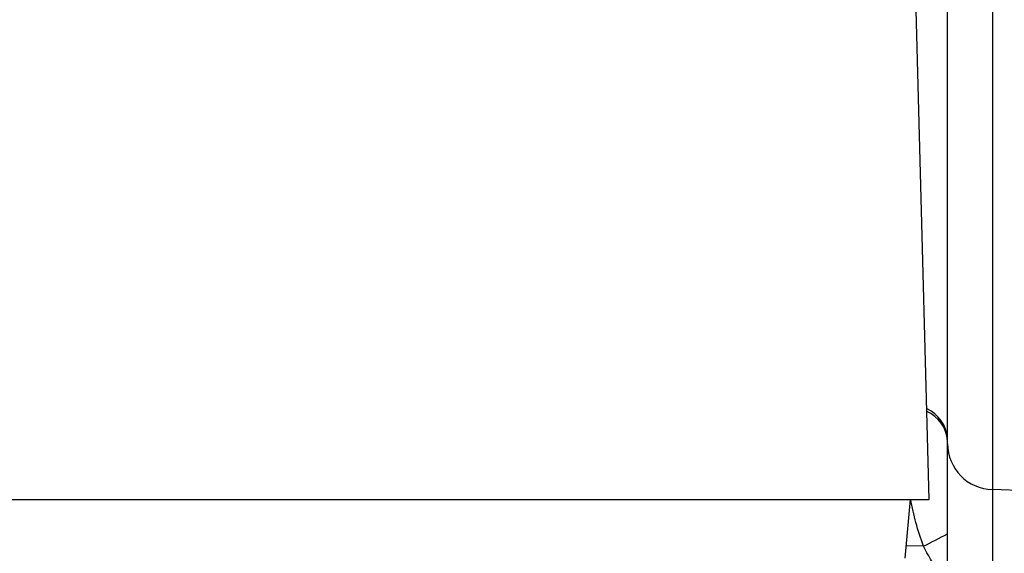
# Model space of a CAD drawing. Extents: x 0 to 8410, y 0 to 5940.
# Tile 56 of 110: x 5806 to 5912, y 3077 to 3134. Entities that reach past the tile are written whole.
import ezdxf

# ---------------------------------------------------------------- set-up
doc = ezdxf.new("R2010")
doc.units = 0
doc.header["$LTSCALE"] = 10
doc.linetypes.add('CENTERX2', pattern=[20.32, 12.7, -2.54, 2.54, -2.54])
doc.layers.get('0').update_dxf_attribs({"linetype": 'CONTINUOUS'})

msp = doc.modelspace()

# ---------------------------------------------------------------- linework, layer by layer
at = {"color": 8, "linetype": 'CONTINUOUS'}
for p, q in [((5910.906439, 3281.062337), (5910.906439, 3083.498473)), ((5962.08093, 3081.72744), (5910.906439, 3083.498473)), ((5910.906439, 3083.498473), (5910.906439, 3071.689079)), ((5903.478195, 3077.406282), (5901.641389, 3077.428962))]:
    msp.add_line(p, q, dxfattribs=at)
at = {"color": 7, "linetype": 'CONTINUOUS'}
for p, q in [((5906.080936, 3088.450635), (5906.080936, 3273.070934)), ((5904.080932, 3082.452925), (5902.22757, 3153.229895)), ((5906.080936, 3076.641249), (5906.080936, 3088.450635)), ((5691.080933, 3082.452925), (5904.080932, 3082.452925)), ((5901.525502, 3076.104301), (5902.080928, 3082.452925)), ((5906.080936, 3056.351731), (5906.080936, 3076.641249))]:
    msp.add_line(p, q, dxfattribs=at)
at = {"color": 7, "linetype": 'CENTERX2'}
msp.add_arc((5691.080933, 2964.452925), 970, 74.298428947, 58.256891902, dxfattribs=at)
at = {"color": 8, "linetype": 'CONTINUOUS'}
for centre, radius, start, end in [((5902.268595, 3088.734929), 3.821621, 3.99357875, 65.96641237), ((5902.339257, 3088.48352), 3.752646, 4.38130319, 66.5457449), ((5911.056791, 3088.472102), 4.975901, 180.24718396, 268.26848006), ((5747.376882, 3384.145657), 344.175339, 296.97178724, 297.45901279)]:
    msp.add_arc(centre, radius, start, end, dxfattribs=at)
for points, knots in [([(5903.478195, 3077.406282), (5903.187984, 3078.251583), (5902.61406, 3079.923259), (5902.272789, 3081.616091), (5902.104084, 3082.452925)], [0, 0, 0, 0, 0.5056604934, 1, 1, 1, 1]), ([(5906.080936, 3073.243062), (5905.739463, 3073.707561), (5904.768344, 3075.028557), (5903.985663, 3076.471026), (5903.478195, 3077.406282)], [0, 0, 0, 0, 0.3516281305, 1, 1, 1, 1])]:
    msp.add_open_spline(points, degree=3, knots=knots, dxfattribs=at)

doc.saveas('drawing.dxf')
